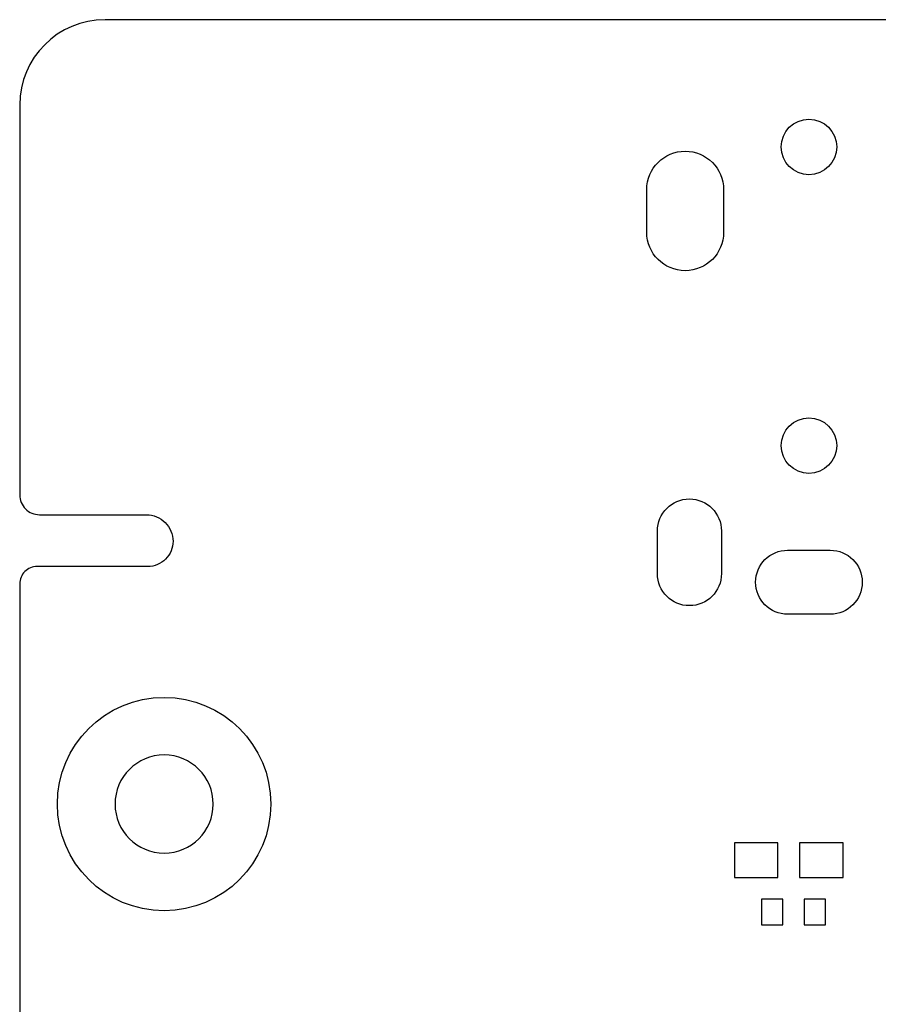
# Model space of a CAD drawing. Extents: x -35 to 121, y -31 to 50.
# Tile 3 of 13: x -35 to -15, y 27 to 50. Entities that reach past the tile are written whole.
import ezdxf

# ---------------------------------------------------------------- set-up
doc = ezdxf.new("R2010")
doc.units = 0
doc.layers.add('BG_OUTLINE', color=5, linetype='CONTINUOUS')
doc.layers.add('PIN_BOTTOM', color=12, linetype='CONTINUOUS')

msp = doc.modelspace()

# ---------------------------------------------------------------- linework, layer by layer
at = {"layer": 'BG_OUTLINE'}
msp.add_lwpolyline([(72.432367, 49.999544), (13.753541, 49.999544, 0.414214), (13.311835, 49.557838), (13.311835, 47.261526, -0.414214), (12.791669, 46.741359, -0.414214), (12.311837, 47.221191), (12.311837, 49.502974, 0.414214), (11.815267, 49.999544), (-33.091425, 49.999544, 0.414211), (-35.091421, 47.999548), (-35.091421, 38.864438, 0.414214), (-34.626347, 38.399364), (-32.12277, 38.399364, -0.414214), (-31.499556, 37.77615, -0.414214), (-32.090208, 37.185498), (-32.350253, 37.185498), (-34.570213, 37.185752), (-34.684767, 37.185752, 0.414214), (-35.091421, 36.779098), (-35.091421, -28.600502, 0.414214)], format="xyb", dxfattribs=at)
msp.add_lwpolyline([(-30.557419, 31.619368, 1), (-32.857417, 31.619355, 1)], format="xyb", close=True, dxfattribs=at)
at = {"layer": 'PIN_BOTTOM'}
for points in [[(-20.399654, 45.018046), (-20.399654, 46.018044, -1), (-18.599556, 46.018044), (-18.599556, 45.018046, -1)], [(-20.149858, 37.018036), (-20.149858, 38.018034, -1), (-18.649759, 38.018034), (-18.649759, 37.018036, -1)], [(-17.099712, 37.568086), (-16.099714, 37.568086, -1), (-16.099714, 36.067987), (-17.099712, 36.067987, -1)]]:
    msp.add_lwpolyline(points, format="xyb", close=True, dxfattribs=at)
for points in [[(-18.341264, 30.712156), (-18.341264, 29.899356), (-17.325264, 29.899356), (-17.325264, 30.712156)], [(-16.817264, 30.712156), (-16.817264, 29.899356), (-15.801264, 29.899356), (-15.801264, 30.712156)], [(-17.711712, 28.786607), (-17.211611, 28.786607), (-17.211611, 29.386505), (-17.711712, 29.386505)], [(-16.711714, 28.786607), (-16.211614, 28.786607), (-16.211614, 29.386505), (-16.711714, 29.386505)]]:
    msp.add_lwpolyline(points, close=True, dxfattribs=at)
for centre, radius in [((-16.599713, 47.01794), 0.649999), ((-16.599713, 40.017929), 0.649999), ((-31.707404, 31.619342), 2.499995)]:
    msp.add_circle(centre, radius, dxfattribs=at)

doc.saveas('drawing.dxf')
